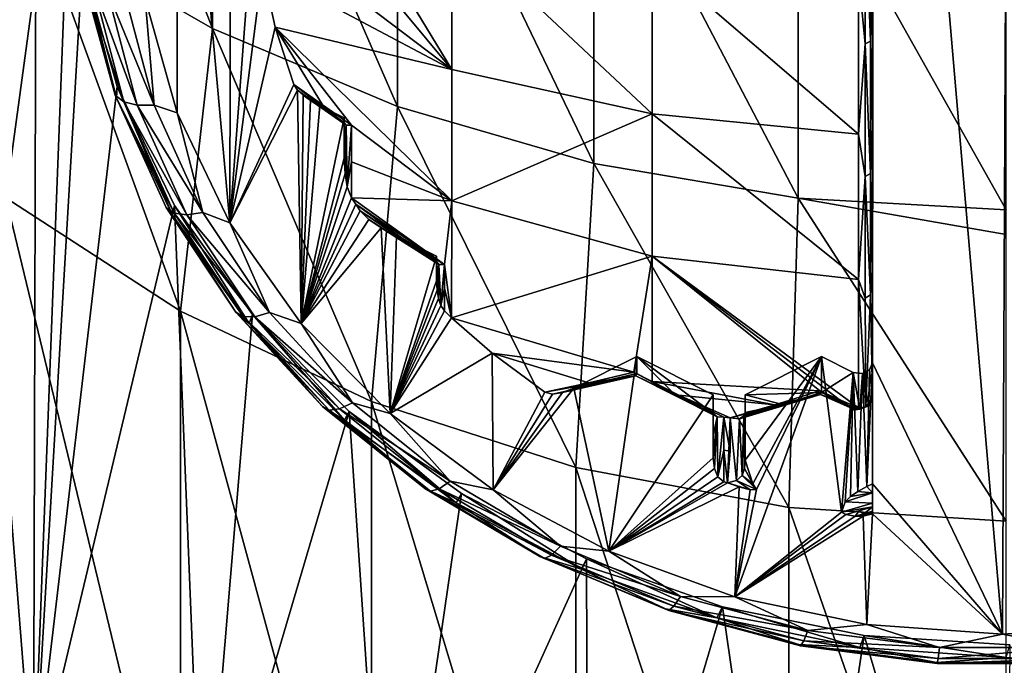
# Model space of a CAD drawing. Header units: metres. Extents: x -136 to 36, y -255 to -20.
# Tile 3 of 60: x -107.75 to -100.01, y -251.7 to -246.63. Entities that reach past the tile are written whole.
import ezdxf

# ---------------------------------------------------------------- set-up
doc = ezdxf.new("R2010")
doc.units = ezdxf.units.M
doc.layers.add('solid_11422034', color=7, linetype='CONTINUOUS')

msp = doc.modelspace()

# ---------------------------------------------------------------- linework, layer by layer
at = {"layer": 'solid_11422034'}
for points in [[(-107.642273, -252.734695, -22.297022), (-108.761917, -238.594177, -30.461046), (-107.600349, -237.588303, -31.041792)], [(-107.642273, -252.734695, -22.297022), (-107.600349, -237.588303, -31.041792), (-107.349998, -245.177353, -26.660254)], [(-107.642273, -252.734695, -22.297022), (-108.80481, -251.717194, -22.884474), (-108.761917, -238.594177, -30.461046)], [(-101.038925, -239.6642, -30.651566), (-99.973053, -239.595154, -30.691425), (-100.026947, -251.459549, -23.841518)], [(-99.973053, -239.595154, -30.691425), (-98.961075, -251.390503, -23.881378), (-100.026947, -251.459549, -23.841518)], [(-101.049995, -249.327347, -25.07254), (-101.038925, -239.6642, -30.651566), (-100.026947, -251.459549, -23.841518)], [(-101.049995, -249.327347, -25.07254), (-101.049995, -241.727356, -29.460403), (-101.038925, -239.6642, -30.651566)], [(-101.049995, -242.003128, -29.938061), (-101.049995, -241.727356, -29.460403), (-101.049995, -249.327347, -25.07254)], [(-101.049995, -243.472076, -29.628599), (-101.049995, -242.003128, -29.938061), (-101.049995, -249.327347, -25.07254)], [(-106.510246, -243.683777, -28.330856), (-106.089355, -242.811386, -28.834534), (-106.098595, -248.227844, -25.707338)], [(-105.842834, -244.824417, -27.672308), (-106.098595, -248.227844, -25.707338), (-106.089355, -242.811386, -28.834534)], [(-107.573051, -243.264923, -6.355306), (-107.573051, -245.930176, -9.750103), (-106.235008, -246.700012, -9.2029)], [(-106.235008, -243.979202, -5.737336), (-107.573051, -243.264923, -6.355306), (-106.235008, -246.700012, -9.2029)], [(-101.049995, -244.881927, -29.139324), (-101.049995, -243.472076, -29.628599), (-101.049995, -249.327347, -25.07254)], [(-106.510246, -243.683777, -28.330856), (-106.513329, -247.363327, -26.20647), (-106.763527, -246.463699, -26.725872)], [(-106.510246, -243.683777, -28.330856), (-106.098595, -248.227844, -25.707338), (-106.513329, -247.363327, -26.20647)], [(-106.235008, -243.979202, -5.737336), (-106.235008, -246.700012, -9.2029), (-104.780815, -247.314178, -8.766352)], [(-104.780815, -244.549042, -5.24433), (-106.235008, -243.979202, -5.737336), (-104.780815, -247.314178, -8.766352)], [(-104.780815, -244.549042, -5.24433), (-104.780815, -247.314178, -8.766352), (-103.237556, -247.761215, -8.448589)], [(-103.237556, -244.963821, -4.885474), (-104.780815, -244.549042, -5.24433), (-103.237556, -247.761215, -8.448589)], [(-105.842834, -244.824417, -27.672308), (-105.842834, -246.230286, -26.860636), (-106.098595, -248.227844, -25.707338)], [(-101.049995, -246.224487, -28.473961), (-101.049995, -244.881927, -29.139324), (-101.049995, -249.327347, -25.07254)], [(-107.573051, -245.930176, -9.750103), (-108.770027, -245.019012, -10.397766), (-107.85833, -248.031326, -13.465503)], [(-103.237556, -244.963821, -4.885474), (-103.237556, -247.761215, -8.448589), (-101.633995, -248.032822, -8.255533)], [(-101.633995, -245.21582, -4.66745), (-103.237556, -244.963821, -4.885474), (-101.633995, -248.032822, -8.255533)], [(-107.642273, -252.734695, -22.297022), (-107.349998, -245.177353, -26.660254), (-107.257202, -246.184723, -26.078648)], [(-101.633995, -245.21582, -4.66745), (-100, -248.123917, -8.190779), (-100, -245.770569, -5.146195)], [(-101.633995, -245.21582, -4.66745), (-101.633995, -248.032822, -8.255533), (-100, -248.123917, -8.190779)], [(-101.105736, -245.700516, -28.859789), (-101.105736, -246.820618, -28.213102), (-101.15966, -246.274261, -28.560171)], [(-101.065056, -246.800461, -28.18219), (-101.105736, -245.700516, -28.859789), (-101.065056, -245.683823, -28.826876)], [(-101.065056, -246.800461, -28.18219), (-101.105736, -246.820618, -28.213102), (-101.105736, -245.700516, -28.859789)], [(-101.065056, -246.800461, -28.18219), (-101.065056, -245.683823, -28.826876), (-101.049995, -246.224487, -28.473961)], [(-105.142853, -245.723404, -27.606035), (-104.353813, -245.893509, -27.900681), (-104.353813, -247.023026, -27.153891)], [(-105.142853, -246.07251, -27.39563), (-105.142853, -245.723404, -27.606035), (-104.353813, -247.023026, -27.153891)], [(-107.573051, -245.930176, -9.750103), (-107.85833, -248.031326, -13.465503), (-106.487686, -248.919907, -12.952478)], [(-106.235008, -246.700012, -9.2029), (-107.573051, -245.930176, -9.750103), (-106.487686, -248.919907, -12.952478)], [(-104.353813, -245.893509, -27.900681), (-102.781303, -246.138962, -28.325821), (-102.781303, -247.370239, -27.506779)], [(-104.353813, -247.023026, -27.153891), (-104.353813, -245.893509, -27.900681), (-102.781303, -247.370239, -27.506779)], [(-105.496277, -246.156876, -27.133652), (-105.142853, -246.07251, -27.39563), (-104.353813, -247.023026, -27.153891)], [(-107.642273, -252.734695, -22.297022), (-107.257202, -246.184723, -26.078648), (-106.985451, -247.155487, -25.518177)], [(-107.257202, -246.184723, -26.078648), (-107.259506, -246.273102, -26.258562), (-106.990265, -247.244324, -25.697823)], [(-106.985451, -247.155487, -25.518177), (-107.257202, -246.184723, -26.078648), (-106.990265, -247.244324, -25.697823)], [(-105.496277, -246.156876, -27.133652), (-104.353813, -247.023026, -27.153891), (-105.842834, -246.230286, -26.860636)], [(-102.781303, -246.138962, -28.325821), (-101.15966, -246.274261, -28.560171), (-101.15966, -247.531555, -27.72407)], [(-102.781303, -247.370239, -27.506779), (-102.781303, -246.138962, -28.325821), (-101.15966, -247.531555, -27.72407)], [(-105.842834, -246.230286, -26.860636), (-105.744034, -246.690384, -26.59499), (-106.098595, -248.227844, -25.707338)], [(-104.353813, -247.023026, -27.153891), (-105.744034, -246.690384, -26.59499), (-105.842834, -246.230286, -26.860636)], [(-101.065056, -246.800461, -28.18219), (-101.049995, -246.224487, -28.473961), (-101.049995, -247.472, -27.643942)], [(-101.049995, -247.472, -27.643942), (-101.049995, -246.224487, -28.473961), (-101.049995, -249.327347, -25.07254)], [(-107.000076, -247.224564, -25.88765), (-106.990265, -247.244324, -25.697823), (-107.259506, -246.273102, -26.258562)], [(-107.243706, -246.30014, -26.42136), (-107.000076, -247.224564, -25.88765), (-107.259506, -246.273102, -26.258562)], [(-106.932121, -247.276154, -26.01895), (-107.000076, -247.224564, -25.88765), (-107.243706, -246.30014, -26.42136)], [(-107.173386, -246.360718, -26.54748), (-106.932121, -247.276154, -26.01895), (-107.243706, -246.30014, -26.42136)], [(-101.105736, -246.820618, -28.213102), (-101.15966, -247.531555, -27.72407), (-101.15966, -246.274261, -28.560171)], [(-106.826263, -247.303223, -26.131121), (-106.932121, -247.276154, -26.01895), (-107.173386, -246.360718, -26.54748)], [(-107.06385, -246.401764, -26.651581), (-106.826263, -247.303223, -26.131121), (-107.173386, -246.360718, -26.54748)], [(-106.692886, -247.303085, -26.213163), (-106.826263, -247.303223, -26.131121), (-107.06385, -246.401764, -26.651581)], [(-106.925827, -246.419235, -26.723454), (-106.692886, -247.303085, -26.213163), (-107.06385, -246.401764, -26.651581)], [(-106.925827, -246.419235, -26.723454), (-106.763527, -246.463699, -26.725872), (-106.692886, -247.303085, -26.213163)], [(-106.692886, -247.303085, -26.213163), (-106.763527, -246.463699, -26.725872), (-106.513329, -247.363327, -26.20647)], [(-106.235008, -246.700012, -9.2029), (-106.487686, -248.919907, -12.952478), (-104.984978, -249.630524, -12.542208)], [(-104.780815, -247.314178, -8.766352), (-106.235008, -246.700012, -9.2029), (-104.984978, -249.630524, -12.542208)], [(-105.744034, -246.690384, -26.59499), (-105.597099, -247.140564, -26.335083), (-106.098595, -248.227844, -25.707338)], [(-105.371094, -247.300629, -26.351341), (-105.597099, -247.140564, -26.335083), (-105.744034, -246.690384, -26.59499)], [(-104.353813, -248.054001, -26.276054), (-105.744034, -246.690384, -26.59499), (-104.353813, -247.023026, -27.153891)], [(-105.142853, -247.458588, -26.361399), (-105.744034, -246.690384, -26.59499), (-104.353813, -248.054001, -26.276054)], [(-105.142853, -247.458588, -26.361399), (-105.371094, -247.300629, -26.351341), (-105.744034, -246.690384, -26.59499)], [(-101.065056, -247.840759, -27.42045), (-101.105736, -246.820618, -28.213102), (-101.065056, -246.800461, -28.18219)], [(-101.065056, -247.840759, -27.42045), (-101.065056, -246.800461, -28.18219), (-101.049995, -247.472, -27.643942)], [(-101.105736, -246.820618, -28.213102), (-101.105736, -247.864151, -27.449001), (-101.15966, -247.531555, -27.72407)], [(-101.065056, -247.840759, -27.42045), (-101.105736, -247.864151, -27.449001), (-101.105736, -246.820618, -28.213102)], [(-104.353813, -248.054001, -26.276054), (-104.353813, -247.023026, -27.153891), (-102.781303, -247.370239, -27.506779)], [(-107.642273, -252.734695, -22.297022), (-106.985451, -247.155487, -25.518177), (-106.533836, -248.091553, -24.977736)], [(-106.985451, -247.155487, -25.518177), (-106.990265, -247.244324, -25.697823), (-106.548897, -248.16713, -25.165045)], [(-106.533836, -248.091553, -24.977736), (-106.985451, -247.155487, -25.518177), (-106.548897, -248.16713, -25.165045)], [(-105.597099, -247.140564, -26.335083), (-105.568443, -247.183517, -26.310278), (-106.098595, -248.227844, -25.707338)], [(-105.568443, -247.183517, -26.310278), (-105.537285, -249.018478, -25.250868), (-106.098595, -248.227844, -25.707338)], [(-105.18483, -247.460129, -26.310295), (-105.568443, -247.183517, -26.310278), (-105.597099, -247.140564, -26.335083)], [(-105.18483, -247.460129, -26.310295), (-105.597099, -247.140564, -26.335083), (-105.371094, -247.300629, -26.351341)], [(-105.568443, -247.183517, -26.310278), (-105.522934, -247.225159, -26.28624), (-105.537285, -249.018478, -25.250868)], [(-105.18483, -247.460129, -26.310295), (-105.522934, -247.225159, -26.28624), (-105.568443, -247.183517, -26.310278)], [(-107.000076, -247.224564, -25.88765), (-106.600075, -248.107208, -25.378054), (-106.990265, -247.244324, -25.697823)], [(-106.536003, -248.150238, -25.514301), (-106.600075, -248.107208, -25.378054), (-107.000076, -247.224564, -25.88765)], [(-106.932121, -247.276154, -26.01895), (-106.536003, -248.150238, -25.514301), (-107.000076, -247.224564, -25.88765)], [(-106.600075, -248.107208, -25.378054), (-106.548897, -248.16713, -25.165045), (-106.990265, -247.244324, -25.697823)], [(-105.522934, -247.225159, -26.28624), (-105.464096, -247.266159, -26.262573), (-105.537285, -249.018478, -25.250868)], [(-105.464096, -247.266159, -26.262573), (-105.391884, -247.306412, -26.239332), (-105.537285, -249.018478, -25.250868)], [(-105.199997, -247.439651, -26.248558), (-105.464096, -247.266159, -26.262573), (-105.522934, -247.225159, -26.28624)], [(-105.18483, -247.460129, -26.310295), (-105.199997, -247.439651, -26.248558), (-105.522934, -247.225159, -26.28624)], [(-105.296112, -247.373245, -26.244501), (-105.391884, -247.306412, -26.239332), (-105.464096, -247.266159, -26.262573)], [(-105.199997, -247.439651, -26.248558), (-105.296112, -247.373245, -26.244501), (-105.464096, -247.266159, -26.262573)], [(-106.436195, -248.163956, -25.63418), (-106.536003, -248.150238, -25.514301), (-106.932121, -247.276154, -26.01895)], [(-106.826263, -247.303223, -26.131121), (-106.436195, -248.163956, -25.63418), (-106.932121, -247.276154, -26.01895)], [(-106.692886, -247.303085, -26.213163), (-106.31044, -248.146988, -25.725931), (-106.826263, -247.303223, -26.131121)], [(-106.31044, -248.146988, -25.725931), (-106.436195, -248.163956, -25.63418), (-106.826263, -247.303223, -26.131121)], [(-106.692886, -247.303085, -26.213163), (-106.513329, -247.363327, -26.20647), (-106.31044, -248.146988, -25.725931)], [(-105.391884, -247.306412, -26.239332), (-105.199997, -247.402344, -26.183941), (-105.537285, -249.018478, -25.250868)], [(-105.199997, -247.439651, -26.248558), (-105.199997, -247.402344, -26.183941), (-105.391884, -247.306412, -26.239332)], [(-105.199997, -247.439651, -26.248558), (-105.391884, -247.306412, -26.239332), (-105.296112, -247.373245, -26.244501)], [(-105.18483, -247.460129, -26.310295), (-105.371094, -247.300629, -26.351341), (-105.142853, -247.458588, -26.361399)], [(-104.780815, -247.314178, -8.766352), (-104.984978, -249.630524, -12.542208), (-103.380791, -250.148697, -12.243042)], [(-103.237556, -247.761215, -8.448589), (-104.780815, -247.314178, -8.766352), (-103.380791, -250.148697, -12.243042)], [(-106.31044, -248.146988, -25.725931), (-106.513329, -247.363327, -26.20647), (-106.098595, -248.227844, -25.707338)], [(-105.199997, -247.402344, -26.183941), (-105.199997, -247.717819, -26.001808), (-105.537285, -249.018478, -25.250868)], [(-105.199997, -247.581451, -26.129456), (-105.199997, -247.717819, -26.001808), (-105.199997, -247.402344, -26.183941)], [(-105.199997, -247.581451, -26.129456), (-105.199997, -247.402344, -26.183941), (-105.199997, -247.439651, -26.248558)], [(-104.353813, -248.054001, -26.276054), (-102.781303, -247.370239, -27.506779), (-102.781303, -248.488098, -26.538641)], [(-102.781303, -247.370239, -27.506779), (-101.15966, -247.531555, -27.72407), (-101.15966, -248.673309, -26.736027)], [(-102.781303, -248.488098, -26.538641), (-102.781303, -247.370239, -27.506779), (-101.15966, -248.673309, -26.736027)], [(-105.199997, -247.581451, -26.129456), (-105.199997, -247.439651, -26.248558), (-105.18483, -247.460129, -26.310295)], [(-105.18483, -247.460129, -26.310295), (-105.193977, -247.840454, -25.931), (-105.199997, -247.717819, -26.001808)], [(-105.199997, -247.581451, -26.129456), (-105.18483, -247.460129, -26.310295), (-105.199997, -247.717819, -26.001808)], [(-105.18483, -247.460129, -26.310295), (-105.176292, -247.944855, -25.87072), (-105.193977, -247.840454, -25.931)], [(-105.18483, -247.460129, -26.310295), (-105.142853, -247.458588, -26.361399), (-105.176292, -247.944855, -25.87072)], [(-105.142853, -247.748993, -26.096766), (-105.176292, -247.944855, -25.87072), (-105.142853, -247.458588, -26.361399)], [(-105.142853, -247.748993, -26.096766), (-105.142853, -247.458588, -26.361399), (-104.353813, -248.054001, -26.276054)], [(-101.065056, -247.840759, -27.42045), (-101.049995, -247.472, -27.643942), (-101.049995, -248.600647, -26.66762)], [(-101.049995, -248.600647, -26.66762), (-101.049995, -247.472, -27.643942), (-101.049995, -249.327347, -25.07254)], [(-101.105736, -247.864151, -27.449001), (-101.15966, -248.673309, -26.736027), (-101.15966, -247.531555, -27.72407)], [(-105.199997, -247.717819, -26.001808), (-105.193977, -247.840454, -25.931), (-105.537285, -249.018478, -25.250868)], [(-105.142853, -247.748993, -26.096766), (-105.142853, -248.029633, -25.821781), (-105.176292, -247.944855, -25.87072)], [(-105.142853, -247.748993, -26.096766), (-104.353813, -248.054001, -26.276054), (-105.142853, -248.029633, -25.821781)], [(-103.237556, -247.761215, -8.448589), (-103.380791, -250.148697, -12.243042), (-101.707779, -250.463882, -12.061071)], [(-101.633995, -248.032822, -8.255533), (-103.237556, -247.761215, -8.448589), (-101.707779, -250.463882, -12.061071)], [(-105.193977, -247.840454, -25.931), (-105.176292, -247.944855, -25.87072), (-105.537285, -249.018478, -25.250868)], [(-101.105736, -247.864151, -27.449001), (-101.105736, -248.818863, -26.576458), (-101.15966, -248.673309, -26.736027)], [(-101.065056, -248.792526, -26.550606), (-101.105736, -247.864151, -27.449001), (-101.065056, -247.840759, -27.42045)], [(-101.065056, -248.792526, -26.550606), (-101.105736, -248.818863, -26.576458), (-101.105736, -247.864151, -27.449001)], [(-101.065056, -248.792526, -26.550606), (-101.065056, -247.840759, -27.42045), (-101.049995, -248.600647, -26.66762)], [(-105.176292, -247.944855, -25.87072), (-105.142853, -248.029633, -25.821781), (-105.537285, -249.018478, -25.250868)], [(-107.85833, -248.031326, -13.465503), (-107.85833, -252.831329, -21.779346), (-106.487686, -253.71991, -21.266323)], [(-106.487686, -248.919907, -12.952478), (-107.85833, -248.031326, -13.465503), (-106.487686, -253.71991, -21.266323)], [(-105.142853, -248.029633, -25.821781), (-105.108627, -248.08168, -25.791733), (-105.537285, -249.018478, -25.250868)], [(-104.411766, -248.555222, -25.728254), (-105.108627, -248.08168, -25.791733), (-105.142853, -248.029633, -25.821781)], [(-104.411766, -248.555222, -25.728254), (-105.142853, -248.029633, -25.821781), (-104.353813, -248.054001, -26.276054)], [(-101.633995, -248.032822, -8.255533), (-101.707779, -250.463882, -12.061071), (-100, -250.569656, -12)], [(-101.633995, -248.032822, -8.255533), (-100, -250.569656, -12), (-100, -248.319733, -8.468331)], [(-101.633995, -248.032822, -8.255533), (-100, -248.319733, -8.468331), (-100, -248.123917, -8.190779)], [(-106.310936, -253.605286, -21.794384), (-107.642273, -252.734695, -22.297022), (-106.533836, -248.091553, -24.977736)], [(-106.600075, -248.107208, -25.378054), (-106.052635, -248.92836, -24.903959), (-106.548897, -248.16713, -25.165045)], [(-105.993881, -248.963425, -25.044809), (-106.052635, -248.92836, -24.903959), (-106.600075, -248.107208, -25.378054)], [(-106.536003, -248.150238, -25.514301), (-105.993881, -248.963425, -25.044809), (-106.600075, -248.107208, -25.378054)], [(-106.533836, -248.091553, -24.977736), (-106.548897, -248.16713, -25.165045), (-105.946274, -249.018768, -24.673347)], [(-105.921516, -248.946625, -24.484064), (-106.533836, -248.091553, -24.977736), (-105.946274, -249.018768, -24.673347)], [(-106.310936, -253.605286, -21.794384), (-106.533836, -248.091553, -24.977736), (-105.921516, -248.946625, -24.484064)], [(-105.108627, -248.08168, -25.791733), (-105.073708, -248.133347, -25.761894), (-105.537285, -249.018478, -25.250868)], [(-104.744408, -248.346878, -25.751497), (-105.073708, -248.133347, -25.761894), (-105.108627, -248.08168, -25.791733)], [(-104.411766, -248.555222, -25.728254), (-104.744408, -248.346878, -25.751497), (-105.108627, -248.08168, -25.791733)], [(-104.411766, -248.555222, -25.728254), (-104.353813, -248.054001, -26.276054), (-104.356094, -248.972153, -25.277613)], [(-104.353813, -248.054001, -26.276054), (-102.781303, -248.488098, -26.538641), (-104.356094, -248.972153, -25.277613)], [(-106.052635, -248.92836, -24.903959), (-105.946274, -249.018768, -24.673347), (-106.548897, -248.16713, -25.165045)], [(-105.902351, -248.964722, -25.171856), (-105.993881, -248.963425, -25.044809), (-106.536003, -248.150238, -25.514301)], [(-106.436195, -248.163956, -25.63418), (-105.902351, -248.964722, -25.171856), (-106.536003, -248.150238, -25.514301)], [(-106.31044, -248.146988, -25.725931), (-105.787025, -248.932114, -25.27264), (-106.436195, -248.163956, -25.63418)], [(-105.787025, -248.932114, -25.27264), (-105.902351, -248.964722, -25.171856), (-106.436195, -248.163956, -25.63418)], [(-106.31044, -248.146988, -25.725931), (-106.098595, -248.227844, -25.707338), (-105.787025, -248.932114, -25.27264)], [(-105.073708, -248.133347, -25.761894), (-105.005661, -248.200806, -25.722946), (-105.537285, -249.018478, -25.250868)], [(-104.456306, -248.553146, -25.678823), (-105.005661, -248.200806, -25.722946), (-105.073708, -248.133347, -25.761894)], [(-104.456306, -248.553146, -25.678823), (-105.073708, -248.133347, -25.761894), (-104.744408, -248.346878, -25.751497)], [(-105.787025, -248.932114, -25.27264), (-106.098595, -248.227844, -25.707338), (-105.537285, -249.018478, -25.250868)], [(-105.005661, -248.200806, -25.722946), (-104.91011, -248.266281, -25.685152), (-105.537285, -249.018478, -25.250868)], [(-104.91011, -248.266281, -25.685152), (-104.840378, -249.72493, -24.842997), (-105.537285, -249.018478, -25.250868)], [(-104.456306, -248.553146, -25.678823), (-104.91011, -248.266281, -25.685152), (-105.005661, -248.200806, -25.722946)], [(-104.91011, -248.266281, -25.685152), (-104.790459, -248.332123, -25.647139), (-104.840378, -249.72493, -24.842997)], [(-104.632912, -248.432068, -25.638344), (-104.790459, -248.332123, -25.647139), (-104.91011, -248.266281, -25.685152)], [(-104.474998, -248.530594, -25.626652), (-104.632912, -248.432068, -25.638344), (-104.91011, -248.266281, -25.685152)], [(-104.456306, -248.553146, -25.678823), (-104.474998, -248.530594, -25.626652), (-104.91011, -248.266281, -25.685152)], [(-104.790459, -248.332123, -25.647139), (-104.474998, -248.489853, -25.556072), (-104.840378, -249.72493, -24.842997)], [(-104.474998, -248.530594, -25.626652), (-104.474998, -248.489853, -25.556072), (-104.790459, -248.332123, -25.647139)], [(-104.474998, -248.530594, -25.626652), (-104.790459, -248.332123, -25.647139), (-104.632912, -248.432068, -25.638344)], [(-104.456306, -248.553146, -25.678823), (-104.744408, -248.346878, -25.751497), (-104.411766, -248.555222, -25.728254)], [(-104.474998, -248.489853, -25.556072), (-104.474998, -248.681732, -25.445286), (-104.840378, -249.72493, -24.842997)], [(-104.474998, -248.604904, -25.533396), (-104.474998, -248.681732, -25.445286), (-104.474998, -248.489853, -25.556072)], [(-104.474998, -248.604904, -25.533396), (-104.474998, -248.489853, -25.556072), (-104.474998, -248.530594, -25.626652)], [(-102.92437, -249.400238, -25.474363), (-104.356094, -248.972153, -25.277613), (-102.781303, -248.488098, -26.538641)], [(-102.92437, -249.400238, -25.474363), (-102.781303, -248.488098, -26.538641), (-102.781105, -249.47435, -25.437305)], [(-102.781303, -248.488098, -26.538641), (-101.310944, -249.614456, -25.670769), (-101.462181, -249.546265, -25.727297)], [(-102.781105, -249.47435, -25.437305), (-102.781303, -248.488098, -26.538641), (-101.462181, -249.546265, -25.727297)], [(-102.781303, -248.488098, -26.538641), (-101.15966, -249.68129, -25.611828), (-101.310944, -249.614456, -25.670769)], [(-102.781303, -248.488098, -26.538641), (-101.15966, -248.673309, -26.736027), (-101.15966, -249.68129, -25.611828)], [(-104.474998, -248.604904, -25.533396), (-104.474998, -248.530594, -25.626652), (-104.456306, -248.553146, -25.678823)], [(-104.456306, -248.553146, -25.678823), (-104.470848, -248.756012, -25.402403), (-104.474998, -248.681732, -25.445286)], [(-104.474998, -248.604904, -25.533396), (-104.456306, -248.553146, -25.678823), (-104.474998, -248.681732, -25.445286)], [(-104.456306, -248.553146, -25.678823), (-104.459282, -248.820633, -25.365089), (-104.470848, -248.756012, -25.402403)], [(-104.456306, -248.553146, -25.678823), (-104.440392, -248.875595, -25.333363), (-104.459282, -248.820633, -25.365089)], [(-104.456306, -248.553146, -25.678823), (-104.411766, -248.555222, -25.728254), (-104.440392, -248.875595, -25.333363)], [(-104.411766, -248.739502, -25.520662), (-104.440392, -248.875595, -25.333363), (-104.411766, -248.555222, -25.728254)], [(-104.411766, -248.739502, -25.520662), (-104.411766, -248.555222, -25.728254), (-104.356094, -248.972153, -25.277613)], [(-101.065056, -248.792526, -26.550606), (-101.049995, -248.600647, -26.66762), (-101.049995, -249.603119, -25.5502)], [(-101.049995, -248.600647, -26.66762), (-101.049995, -249.327347, -25.07254), (-101.049995, -249.603119, -25.5502)], [(-104.474998, -248.681732, -25.445286), (-104.470848, -248.756012, -25.402403), (-104.840378, -249.72493, -24.842997)], [(-101.101471, -249.672058, -25.603992), (-101.15966, -249.68129, -25.611828), (-101.15966, -248.673309, -26.736027)], [(-101.105736, -248.818863, -26.576458), (-101.101471, -249.672058, -25.603992), (-101.15966, -248.673309, -26.736027)], [(-104.470848, -248.756012, -25.402403), (-104.459282, -248.820633, -25.365089), (-104.840378, -249.72493, -24.842997)], [(-104.411766, -248.739502, -25.520662), (-104.411766, -248.918564, -25.30855), (-104.440392, -248.875595, -25.333363)], [(-104.411766, -248.739502, -25.520662), (-104.356094, -248.972153, -25.277613), (-104.411766, -248.918564, -25.30855)], [(-101.101471, -249.672058, -25.603992), (-101.105736, -248.818863, -26.576458), (-101.065056, -248.792526, -26.550606)], [(-101.101471, -249.672058, -25.603992), (-101.065056, -248.792526, -26.550606), (-101.049995, -249.603119, -25.5502)], [(-104.459282, -248.820633, -25.365089), (-104.440392, -248.875595, -25.333363), (-104.840378, -249.72493, -24.842997)], [(-104.440392, -248.875595, -25.333363), (-104.411766, -248.918564, -25.30855), (-104.840378, -249.72493, -24.842997)], [(-106.487686, -248.919907, -12.952478), (-106.487686, -253.71991, -21.266323), (-104.984978, -254.430527, -20.856052)], [(-104.984978, -249.630524, -12.542208), (-106.487686, -248.919907, -12.952478), (-104.984978, -254.430527, -20.856052)], [(-106.310936, -253.605286, -21.794384), (-105.921516, -248.946625, -24.484064), (-105.161583, -249.708908, -24.043955)], [(-106.052635, -248.92836, -24.903959), (-105.369987, -249.669678, -24.475956), (-105.946274, -249.018768, -24.673347)], [(-105.317863, -249.697556, -24.62096), (-105.369987, -249.669678, -24.475956), (-106.052635, -248.92836, -24.903959)], [(-105.993881, -248.963425, -25.044809), (-105.317863, -249.697556, -24.62096), (-106.052635, -248.92836, -24.903959)], [(-105.236656, -249.687637, -24.75448), (-105.317863, -249.697556, -24.62096), (-105.993881, -248.963425, -25.044809)], [(-105.902351, -248.964722, -25.171856), (-105.236656, -249.687637, -24.75448), (-105.993881, -248.963425, -25.044809)], [(-105.921516, -248.946625, -24.484064), (-105.946274, -249.018768, -24.673347), (-105.197235, -249.77829, -24.234842)], [(-105.161583, -249.708908, -24.043955), (-105.921516, -248.946625, -24.484064), (-105.197235, -249.77829, -24.234842)], [(-105.787025, -248.932114, -25.27264), (-105.134338, -249.6409, -24.863419), (-105.902351, -248.964722, -25.171856)], [(-105.134338, -249.6409, -24.863419), (-105.236656, -249.687637, -24.75448), (-105.902351, -248.964722, -25.171856)], [(-105.787025, -248.932114, -25.27264), (-105.537285, -249.018478, -25.250868), (-105.134338, -249.6409, -24.863419)], [(-104.411766, -248.918564, -25.30855), (-104.356094, -248.972153, -25.277613), (-104.840378, -249.72493, -24.842997)], [(-105.369987, -249.669678, -24.475956), (-105.197235, -249.77829, -24.234842), (-105.946274, -249.018768, -24.673347)], [(-105.134338, -249.6409, -24.863419), (-105.537285, -249.018478, -25.250868), (-104.840378, -249.72493, -24.842997)], [(-104.356094, -248.972153, -25.277613), (-104.037392, -249.251953, -25.11607), (-104.840378, -249.72493, -24.842997)], [(-102.92437, -249.400238, -25.474363), (-104.037392, -249.251953, -25.11607), (-104.356094, -248.972153, -25.277613)], [(-104.037392, -249.251953, -25.11607), (-104.028725, -250.324844, -24.496635), (-104.840378, -249.72493, -24.842997)], [(-104.037392, -249.251953, -25.11607), (-103.624344, -249.558014, -24.939369), (-104.028725, -250.324844, -24.496635)], [(-103.277252, -249.484482, -25.212799), (-103.624344, -249.558014, -24.939369), (-104.037392, -249.251953, -25.11607)], [(-102.92437, -249.400238, -25.474363), (-103.277252, -249.484482, -25.212799), (-104.037392, -249.251953, -25.11607)], [(-103.397041, -249.525879, -24.957924), (-102.900002, -249.277344, -25.101408), (-103.121887, -250.80722, -24.218132)], [(-102.900002, -249.411926, -25.334492), (-102.900002, -249.277344, -25.101408), (-103.397041, -249.525879, -24.957924)], [(-102.900002, -249.277344, -25.101408), (-102.299995, -249.577347, -24.928204), (-103.121887, -250.80722, -24.218132)], [(-102.299995, -249.725403, -25.184652), (-102.299995, -249.577347, -24.928204), (-102.900002, -249.277344, -25.101408)], [(-102.599998, -249.578217, -25.276115), (-102.900002, -249.277344, -25.101408), (-102.900002, -249.411926, -25.334492)], [(-102.599998, -249.578217, -25.276115), (-102.299995, -249.725403, -25.184652), (-102.900002, -249.277344, -25.101408)], [(-101.449997, -249.277344, -25.101408), (-101.293922, -250.499313, -24.395908), (-102.129707, -251.165222, -24.011446)], [(-101.959663, -250.322525, -24.497976), (-101.449997, -249.277344, -25.101408), (-102.129707, -251.165222, -24.011446)], [(-102.049995, -250.0923, -24.630898), (-102.049995, -249.577347, -24.928204), (-101.449997, -249.277344, -25.101408)], [(-101.449997, -249.560349, -25.591589), (-101.449997, -249.277344, -25.101408), (-102.049995, -249.577347, -24.928204)], [(-101.988464, -250.276505, -24.524544), (-102.049995, -250.0923, -24.630898), (-101.449997, -249.277344, -25.101408)], [(-101.959663, -250.322525, -24.497976), (-101.988464, -250.276505, -24.524544), (-101.449997, -249.277344, -25.101408)], [(-101.449997, -249.277344, -25.101408), (-101.199997, -249.402344, -25.02924), (-101.293922, -250.499313, -24.395908)], [(-101.449997, -249.560349, -25.591589), (-101.199997, -249.402344, -25.02924), (-101.449997, -249.277344, -25.101408)], [(-101.049995, -249.327347, -25.07254), (-101.049995, -250.278687, -24.523283), (-101.093185, -250.298935, -24.511593)], [(-101.071686, -249.381195, -25.041451), (-101.049995, -249.327347, -25.07254), (-101.093185, -250.298935, -24.511593)], [(-101.049995, -249.603119, -25.5502), (-101.049995, -249.327347, -25.07254), (-101.071686, -249.381195, -25.041451)], [(-100.026947, -251.459549, -23.841518), (-101.049995, -250.278687, -24.523283), (-101.049995, -249.327347, -25.07254)], [(-102.909065, -249.429611, -25.382757), (-103.56237, -249.572067, -24.931257), (-103.624344, -249.558014, -24.939369)], [(-102.909065, -249.429611, -25.382757), (-103.624344, -249.558014, -24.939369), (-103.277252, -249.484482, -25.212799)], [(-102.909065, -249.429611, -25.382757), (-103.484406, -249.559799, -24.938335), (-103.56237, -249.572067, -24.931257)], [(-102.900002, -249.411926, -25.334492), (-103.150101, -249.471634, -25.14912), (-103.484406, -249.559799, -24.938335)], [(-102.909065, -249.429611, -25.382757), (-102.900002, -249.411926, -25.334492), (-103.484406, -249.559799, -24.938335)], [(-102.900002, -249.411926, -25.334492), (-103.397041, -249.525879, -24.957924), (-103.150101, -249.471634, -25.14912)], [(-102.909065, -249.429611, -25.382757), (-103.277252, -249.484482, -25.212799), (-102.92437, -249.400238, -25.474363)], [(-102.268867, -249.751892, -25.229176), (-102.92437, -249.400238, -25.474363), (-102.781105, -249.47435, -25.437305)], [(-102.268867, -249.751892, -25.229176), (-102.909065, -249.429611, -25.382757), (-102.92437, -249.400238, -25.474363)], [(-102.599998, -249.578217, -25.276115), (-102.900002, -249.411926, -25.334492), (-102.909065, -249.429611, -25.382757)], [(-102.599998, -249.578217, -25.276115), (-102.909065, -249.429611, -25.382757), (-102.299995, -249.725403, -25.184652)], [(-102.268867, -249.751892, -25.229176), (-102.299995, -249.725403, -25.184652), (-102.909065, -249.429611, -25.382757)], [(-101.199997, -249.678131, -25.506899), (-101.199997, -249.402344, -25.02924), (-101.449997, -249.560349, -25.591589)], [(-101.199997, -249.402344, -25.02924), (-101.265114, -250.418304, -24.442678), (-101.293922, -250.499313, -24.395908)], [(-101.199997, -249.402344, -25.02924), (-101.221222, -250.378357, -24.46574), (-101.265114, -250.418304, -24.442678)], [(-101.199997, -249.402344, -25.02924), (-101.164063, -250.338501, -24.488754), (-101.221222, -250.378357, -24.46574)], [(-101.199997, -249.402344, -25.02924), (-101.127281, -249.411652, -25.023872), (-101.164063, -250.338501, -24.488754)], [(-101.150002, -249.689728, -25.5002), (-101.127281, -249.411652, -25.023872), (-101.199997, -249.402344, -25.02924)], [(-101.199997, -249.678131, -25.506899), (-101.150002, -249.689728, -25.5002), (-101.199997, -249.402344, -25.02924)], [(-101.127281, -249.411652, -25.023872), (-101.093185, -250.298935, -24.511593), (-101.164063, -250.338501, -24.488754)], [(-101.150002, -249.689728, -25.5002), (-101.079285, -249.664368, -25.514845), (-101.127281, -249.411652, -25.023872)], [(-101.127281, -249.411652, -25.023872), (-101.071686, -249.381195, -25.041451), (-101.093185, -250.298935, -24.511593)], [(-101.079285, -249.664368, -25.514845), (-101.071686, -249.381195, -25.041451), (-101.127281, -249.411652, -25.023872)], [(-101.079285, -249.664368, -25.514845), (-101.049995, -249.603119, -25.5502), (-101.071686, -249.381195, -25.041451)], [(-103.150101, -249.471634, -25.14912), (-103.397041, -249.525879, -24.957924), (-103.484406, -249.559799, -24.938335)], [(-102.781105, -249.47435, -25.437305), (-101.462181, -249.546265, -25.727297), (-101.817101, -249.657104, -25.509438)], [(-102.571732, -249.580383, -25.379202), (-102.781105, -249.47435, -25.437305), (-101.817101, -249.657104, -25.509438)], [(-102.268867, -249.751892, -25.229176), (-102.781105, -249.47435, -25.437305), (-102.571732, -249.580383, -25.379202)], [(-103.397041, -249.525879, -24.957924), (-103.121887, -250.80722, -24.218132), (-104.028725, -250.324844, -24.496635)], [(-103.484406, -249.559799, -24.938335), (-103.397041, -249.525879, -24.957924), (-104.028725, -250.324844, -24.496635)], [(-103.624344, -249.558014, -24.939369), (-103.56237, -249.572067, -24.931257), (-104.028725, -250.324844, -24.496635)], [(-103.56237, -249.572067, -24.931257), (-103.484406, -249.559799, -24.938335), (-104.028725, -250.324844, -24.496635)], [(-102.299995, -249.577347, -24.928204), (-102.299995, -250.074402, -24.641233), (-103.121887, -250.80722, -24.218132)], [(-102.571732, -249.580383, -25.379202), (-101.817101, -249.657104, -25.509438), (-102.168068, -249.758286, -25.279428)], [(-102.218483, -249.753174, -25.270592), (-102.571732, -249.580383, -25.379202), (-102.168068, -249.758286, -25.279428)], [(-102.268867, -249.751892, -25.229176), (-102.571732, -249.580383, -25.379202), (-102.218483, -249.753174, -25.270592)], [(-102.299995, -249.896683, -24.903717), (-102.299995, -250.074402, -24.641233), (-102.299995, -249.577347, -24.928204)], [(-102.299995, -249.896683, -24.903717), (-102.299995, -249.577347, -24.928204), (-102.299995, -249.725403, -25.184652)], [(-101.458038, -249.574615, -25.665949), (-102.168068, -249.758286, -25.279428), (-101.817101, -249.657104, -25.509438)], [(-101.458038, -249.574615, -25.665949), (-102.094589, -249.76796, -25.241127), (-102.168068, -249.758286, -25.279428)], [(-101.756256, -249.655426, -25.402634), (-102.094589, -249.76796, -25.241127), (-101.449997, -249.560349, -25.591589)], [(-101.458038, -249.574615, -25.665949), (-101.449997, -249.560349, -25.591589), (-102.094589, -249.76796, -25.241127)], [(-101.756256, -249.655426, -25.402634), (-101.449997, -249.560349, -25.591589), (-102.049995, -249.577347, -24.928204)], [(-102.049995, -249.716995, -25.170069), (-102.049995, -249.577347, -24.928204), (-102.049995, -250.0923, -24.630898)], [(-101.756256, -249.655426, -25.402634), (-102.049995, -249.577347, -24.928204), (-102.049995, -249.716995, -25.170069)], [(-101.458038, -249.574615, -25.665949), (-101.817101, -249.657104, -25.509438), (-101.462181, -249.546265, -25.727297)], [(-101.185677, -249.695679, -25.562912), (-101.462181, -249.546265, -25.727297), (-101.310944, -249.614456, -25.670769)], [(-101.458038, -249.574615, -25.665949), (-101.462181, -249.546265, -25.727297), (-101.185677, -249.695679, -25.562912)], [(-101.458038, -249.574615, -25.665949), (-101.325378, -249.622833, -25.555912), (-101.449997, -249.560349, -25.591589)], [(-101.458038, -249.574615, -25.665949), (-101.199997, -249.678131, -25.506899), (-101.325378, -249.622833, -25.555912)], [(-101.458038, -249.574615, -25.665949), (-101.185677, -249.695679, -25.562912), (-101.199997, -249.678131, -25.506899)], [(-101.325378, -249.622833, -25.555912), (-101.199997, -249.678131, -25.506899), (-101.449997, -249.560349, -25.591589)], [(-105.134338, -249.6409, -24.863419), (-104.366959, -250.257538, -24.507408), (-105.236656, -249.687637, -24.75448)], [(-105.134338, -249.6409, -24.863419), (-104.840378, -249.72493, -24.842997), (-104.366959, -250.257538, -24.507408)], [(-104.984978, -249.630524, -12.542208), (-104.984978, -254.430527, -20.856052), (-103.380791, -254.9487, -20.556887)], [(-103.380791, -250.148697, -12.243042), (-104.984978, -249.630524, -12.542208), (-103.380791, -254.9487, -20.556887)], [(-101.756256, -249.655426, -25.402634), (-102.059105, -249.743134, -25.204834), (-102.094589, -249.76796, -25.241127)], [(-101.756256, -249.655426, -25.402634), (-102.049995, -249.716995, -25.170069), (-102.059105, -249.743134, -25.204834)], [(-101.185677, -249.695679, -25.562912), (-101.310944, -249.614456, -25.670769), (-101.15966, -249.68129, -25.611828)], [(-101.101471, -249.672058, -25.603992), (-101.079285, -249.664368, -25.514845), (-101.150002, -249.689728, -25.5002)], [(-101.101471, -249.672058, -25.603992), (-101.049995, -249.603119, -25.5502), (-101.079285, -249.664368, -25.514845)], [(-104.853134, -254.301102, -21.392651), (-106.310936, -253.605286, -21.794384), (-105.161583, -249.708908, -24.043955)], [(-105.369987, -249.669678, -24.475956), (-104.56739, -250.314621, -24.103603), (-105.197235, -249.77829, -24.234842)], [(-104.523056, -250.336227, -24.252222), (-104.56739, -250.314621, -24.103603), (-105.369987, -249.669678, -24.475956)], [(-105.317863, -249.697556, -24.62096), (-104.523056, -250.336227, -24.252222), (-105.369987, -249.669678, -24.475956)], [(-105.236656, -249.687637, -24.75448), (-104.453987, -250.316559, -24.391373), (-105.317863, -249.697556, -24.62096)], [(-104.453987, -250.316559, -24.391373), (-104.523056, -250.336227, -24.252222), (-105.317863, -249.697556, -24.62096)], [(-104.366959, -250.257538, -24.507408), (-104.453987, -250.316559, -24.391373), (-105.236656, -249.687637, -24.75448)], [(-105.161583, -249.708908, -24.043955), (-105.197235, -249.77829, -24.234842), (-104.320221, -250.426971, -23.860321)], [(-104.278664, -250.352386, -23.672447), (-105.161583, -249.708908, -24.043955), (-104.320221, -250.426971, -23.860321)], [(-104.853134, -254.301102, -21.392651), (-105.161583, -249.708908, -24.043955), (-104.278664, -250.352386, -23.672447)], [(-104.366959, -250.257538, -24.507408), (-104.840378, -249.72493, -24.842997), (-104.028725, -250.324844, -24.496635)], [(-102.268867, -249.751892, -25.229176), (-102.299995, -249.896683, -24.903717), (-102.299995, -249.725403, -25.184652)], [(-102.094589, -249.76796, -25.241127), (-102.059105, -249.743134, -25.204834), (-102.072685, -250.212997, -24.561213)], [(-102.059105, -249.743134, -25.204834), (-102.055878, -250.156738, -24.593691), (-102.072685, -250.212997, -24.561213)], [(-102.059105, -249.743134, -25.204834), (-102.049995, -249.716995, -25.170069), (-102.055878, -250.156738, -24.593691)], [(-102.049995, -249.716995, -25.170069), (-102.049995, -249.908432, -24.903116), (-102.055878, -250.156738, -24.593691)], [(-102.049995, -249.716995, -25.170069), (-102.049995, -250.0923, -24.630898), (-102.049995, -249.908432, -24.903116)], [(-101.185677, -249.695679, -25.562912), (-101.150002, -249.689728, -25.5002), (-101.199997, -249.678131, -25.506899)], [(-101.185677, -249.695679, -25.562912), (-101.15966, -249.68129, -25.611828), (-101.101471, -249.672058, -25.603992)], [(-101.101471, -249.672058, -25.603992), (-101.150002, -249.689728, -25.5002), (-101.185677, -249.695679, -25.562912)], [(-104.56739, -250.314621, -24.103603), (-104.320221, -250.426971, -23.860321), (-105.197235, -249.77829, -24.234842)], [(-102.268867, -249.751892, -25.229176), (-102.290253, -250.156876, -24.593613), (-102.299995, -250.074402, -24.641233)], [(-102.268867, -249.751892, -25.229176), (-102.299995, -250.074402, -24.641233), (-102.299995, -249.896683, -24.903717)], [(-102.268867, -249.751892, -25.229176), (-102.263527, -250.221481, -24.556313), (-102.290253, -250.156876, -24.593613)], [(-102.268867, -249.751892, -25.229176), (-102.218483, -249.753174, -25.270592), (-102.263527, -250.221481, -24.556313)], [(-102.218483, -250.014053, -24.906881), (-102.263527, -250.221481, -24.556313), (-102.218483, -249.753174, -25.270592)], [(-102.218483, -249.753174, -25.270592), (-102.168068, -249.758286, -25.279428), (-102.168625, -250.0215, -24.912407)], [(-102.218483, -250.014053, -24.906881), (-102.218483, -249.753174, -25.270592), (-102.168625, -250.0215, -24.912407)], [(-102.168068, -249.758286, -25.279428), (-102.187454, -250.269882, -24.528372), (-102.168625, -250.0215, -24.912407)], [(-102.168068, -249.758286, -25.279428), (-102.118065, -250.251892, -24.558548), (-102.187454, -250.269882, -24.528372)], [(-102.168068, -249.758286, -25.279428), (-102.094589, -249.76796, -25.241127), (-102.118065, -250.251892, -24.558548)], [(-102.094589, -249.76796, -25.241127), (-102.072685, -250.212997, -24.561213), (-102.118065, -250.251892, -24.558548)], [(-102.049995, -249.908432, -24.903116), (-102.049995, -250.0923, -24.630898), (-102.055878, -250.156738, -24.593691)], [(-102.218483, -250.014053, -24.906881), (-102.218483, -250.260941, -24.533533), (-102.263527, -250.221481, -24.556313)], [(-102.218483, -250.014053, -24.906881), (-102.187454, -250.269882, -24.528372), (-102.218483, -250.260941, -24.533533)], [(-102.218483, -250.014053, -24.906881), (-102.168625, -250.0215, -24.912407), (-102.187454, -250.269882, -24.528372)], [(-102.299995, -250.074402, -24.641233), (-102.290253, -250.156876, -24.593613), (-103.121887, -250.80722, -24.218132)], [(-101.988464, -250.276505, -24.524544), (-102.055878, -250.156738, -24.593691), (-102.049995, -250.0923, -24.630898)], [(-103.380791, -250.148697, -12.243042), (-103.380791, -254.9487, -20.556887), (-101.707779, -255.26387, -20.374916)], [(-101.707779, -250.463882, -12.061071), (-103.380791, -250.148697, -12.243042), (-101.707779, -255.26387, -20.374916)], [(-102.290253, -250.156876, -24.593613), (-102.263527, -250.221481, -24.556313), (-103.121887, -250.80722, -24.218132)], [(-101.988464, -250.276505, -24.524544), (-102.072685, -250.212997, -24.561213), (-102.055878, -250.156738, -24.593691)], [(-104.366959, -250.257538, -24.507408), (-103.502029, -250.768234, -24.212557), (-104.453987, -250.316559, -24.391373)], [(-104.366959, -250.257538, -24.507408), (-104.028725, -250.324844, -24.496635), (-103.502029, -250.768234, -24.212557)], [(-102.263527, -250.221481, -24.556313), (-102.218483, -250.260941, -24.533533), (-103.121887, -250.80722, -24.218132)], [(-102.218483, -250.260941, -24.533533), (-102.187454, -250.269882, -24.528372), (-103.121887, -250.80722, -24.218132)], [(-102.187454, -250.269882, -24.528372), (-102.097511, -250.302124, -24.509756), (-103.121887, -250.80722, -24.218132)], [(-102.118065, -250.251892, -24.558548), (-102.010269, -250.325851, -24.496052), (-102.187454, -250.269882, -24.528372)], [(-102.187454, -250.269882, -24.528372), (-102.010269, -250.325851, -24.496052), (-102.097511, -250.302124, -24.509756)], [(-102.118065, -250.251892, -24.558548), (-102.072685, -250.212997, -24.561213), (-101.959663, -250.322525, -24.497976)], [(-102.118065, -250.251892, -24.558548), (-101.959663, -250.322525, -24.497976), (-102.010269, -250.325851, -24.496052)], [(-102.072685, -250.212997, -24.561213), (-101.988464, -250.276505, -24.524544), (-101.959663, -250.322525, -24.497976)], [(-101.049995, -250.349365, -24.582426), (-101.093185, -250.298935, -24.511593), (-101.049995, -250.278687, -24.523283)], [(-100.026947, -251.459549, -23.841518), (-101.049995, -250.514511, -24.387129), (-101.049995, -250.278687, -24.523283)], [(-101.049995, -250.349365, -24.582426), (-101.049995, -250.278687, -24.523283), (-101.049995, -250.514511, -24.387129)], [(-104.853134, -254.301102, -21.392651), (-104.278664, -250.352386, -23.672447), (-103.296906, -250.866043, -23.375889)], [(-104.56739, -250.314621, -24.103603), (-103.662766, -250.848755, -23.795221), (-104.320221, -250.426971, -23.860321)], [(-103.627205, -250.865173, -23.946833), (-103.662766, -250.848755, -23.795221), (-104.56739, -250.314621, -24.103603)], [(-104.523056, -250.336227, -24.252222), (-103.627205, -250.865173, -23.946833), (-104.56739, -250.314621, -24.103603)], [(-104.453987, -250.316559, -24.391373), (-103.571815, -250.837418, -24.090647), (-104.523056, -250.336227, -24.252222)], [(-103.571815, -250.837418, -24.090647), (-103.627205, -250.865173, -23.946833), (-104.523056, -250.336227, -24.252222)], [(-103.502029, -250.768234, -24.212557), (-103.571815, -250.837418, -24.090647), (-104.453987, -250.316559, -24.391373)], [(-104.278664, -250.352386, -23.672447), (-104.320221, -250.426971, -23.860321), (-103.33683, -250.948868, -23.55901)], [(-103.296906, -250.866043, -23.375889), (-104.278664, -250.352386, -23.672447), (-103.33683, -250.948868, -23.55901)], [(-103.502029, -250.768234, -24.212557), (-104.028725, -250.324844, -24.496635), (-103.121887, -250.80722, -24.218132)], [(-102.097511, -250.302124, -24.509756), (-102.129707, -251.165222, -24.011446), (-103.121887, -250.80722, -24.218132)], [(-102.097511, -250.302124, -24.509756), (-102.010269, -250.325851, -24.496052), (-102.129707, -251.165222, -24.011446)], [(-102.010269, -250.325851, -24.496052), (-101.959663, -250.322525, -24.497976), (-102.129707, -251.165222, -24.011446)], [(-101.049995, -250.349365, -24.582426), (-101.265114, -250.418304, -24.442678), (-101.221222, -250.378357, -24.46574)], [(-101.049995, -250.349365, -24.582426), (-101.049995, -250.428986, -24.555752), (-101.265114, -250.418304, -24.442678)], [(-101.049995, -250.349365, -24.582426), (-101.221222, -250.378357, -24.46574), (-101.164063, -250.338501, -24.488754)], [(-101.049995, -250.349365, -24.582426), (-101.164063, -250.338501, -24.488754), (-101.093185, -250.298935, -24.511593)], [(-101.049995, -250.349365, -24.582426), (-101.049995, -250.514511, -24.387129), (-101.049995, -250.428986, -24.555752)], [(-103.662766, -250.848755, -23.795221), (-103.33683, -250.948868, -23.55901), (-104.320221, -250.426971, -23.860321)], [(-101.049995, -250.428986, -24.555752), (-101.293922, -250.499313, -24.395908), (-101.265114, -250.418304, -24.442678)], [(-101.049995, -250.428986, -24.555752), (-101.049995, -250.457993, -24.522079), (-101.293922, -250.499313, -24.395908)], [(-101.049995, -250.428986, -24.555752), (-101.049995, -250.514511, -24.387129), (-101.049995, -250.457993, -24.522079)], [(-101.293922, -250.499313, -24.395908), (-101.259109, -250.51825, -24.384974), (-102.129707, -251.165222, -24.011446)], [(-101.259109, -250.51825, -24.384974), (-101.185333, -250.531784, -24.377161), (-102.129707, -251.165222, -24.011446)], [(-101.707779, -250.463882, -12.061071), (-101.707779, -255.26387, -20.374916), (-100, -255.369659, -20.313845)], [(-100, -250.569656, -12), (-101.707779, -250.463882, -12.061071), (-100, -255.369659, -20.313845)], [(-101.049995, -250.457993, -24.522079), (-101.259109, -250.51825, -24.384974), (-101.293922, -250.499313, -24.395908)], [(-101.049995, -250.457993, -24.522079), (-101.154694, -250.488556, -24.454119), (-101.259109, -250.51825, -24.384974)], [(-101.154694, -250.488556, -24.454119), (-101.185333, -250.531784, -24.377161), (-101.259109, -250.51825, -24.384974)], [(-101.117722, -250.512436, -24.421726), (-101.185333, -250.531784, -24.377161), (-101.154694, -250.488556, -24.454119)], [(-101.049995, -250.514511, -24.387129), (-101.185333, -250.531784, -24.377161), (-101.117722, -250.512436, -24.421726)], [(-101.049995, -250.514511, -24.387129), (-101.122002, -250.530945, -24.377647), (-101.185333, -250.531784, -24.377161)], [(-101.117722, -250.512436, -24.421726), (-101.154694, -250.488556, -24.454119), (-101.049995, -250.457993, -24.522079)], [(-101.122002, -250.530945, -24.377647), (-101.049995, -250.514511, -24.387129), (-101.093033, -251.383026, -23.885698)], [(-101.049995, -250.457993, -24.522079), (-101.049995, -250.492737, -24.465796), (-101.117722, -250.512436, -24.421726)], [(-101.049995, -250.514511, -24.387129), (-101.117722, -250.512436, -24.421726), (-101.049995, -250.492737, -24.465796)], [(-101.049995, -250.514511, -24.387129), (-100.026947, -251.459549, -23.841518), (-101.093033, -251.383026, -23.885698)], [(-101.049995, -250.457993, -24.522079), (-101.049995, -250.514511, -24.387129), (-101.049995, -250.492737, -24.465796)], [(-101.122002, -250.530945, -24.377647), (-101.093033, -251.383026, -23.885698), (-102.129707, -251.165222, -24.011446)], [(-101.185333, -250.531784, -24.377161), (-101.122002, -250.530945, -24.377647), (-102.129707, -251.165222, -24.011446)], [(-103.502029, -250.768234, -24.212557), (-102.558868, -251.161575, -23.985456), (-103.571815, -250.837418, -24.090647)], [(-103.502029, -250.768234, -24.212557), (-103.121887, -250.80722, -24.218132), (-102.558868, -251.161575, -23.985456)], [(-102.558868, -251.161575, -23.985456), (-103.121887, -250.80722, -24.218132), (-102.129707, -251.165222, -24.011446)], [(-103.28389, -254.811768, -21.097816), (-104.853134, -254.301102, -21.392651), (-103.296906, -250.866043, -23.375889)], [(-103.662766, -250.848755, -23.795221), (-102.676315, -251.260147, -23.557697), (-103.33683, -250.948868, -23.55901)], [(-102.650337, -251.272583, -23.711615), (-102.676315, -251.260147, -23.557697), (-103.662766, -250.848755, -23.795221)], [(-103.627205, -250.865173, -23.946833), (-102.650337, -251.272583, -23.711615), (-103.662766, -250.848755, -23.795221)], [(-103.571815, -250.837418, -24.090647), (-102.609863, -251.238617, -23.85902), (-103.627205, -250.865173, -23.946833)], [(-102.609863, -251.238617, -23.85902), (-102.650337, -251.272583, -23.711615), (-103.627205, -250.865173, -23.946833)], [(-102.558868, -251.161575, -23.985456), (-102.609863, -251.238617, -23.85902), (-103.571815, -250.837418, -24.090647)], [(-103.296906, -250.866043, -23.375889), (-103.33683, -250.948868, -23.55901), (-102.271271, -251.3311, -23.338326)], [(-102.228531, -251.242599, -23.15848), (-103.296906, -250.866043, -23.375889), (-102.271271, -251.3311, -23.338326)], [(-103.28389, -254.811768, -21.097816), (-103.296906, -250.866043, -23.375889), (-102.228531, -251.242599, -23.15848)], [(-102.676315, -251.260147, -23.557697), (-102.271271, -251.3311, -23.338326), (-103.33683, -250.948868, -23.55901)], [(-102.558868, -251.161575, -23.985456), (-101.558548, -251.428802, -23.831177), (-102.609863, -251.238617, -23.85902)], [(-102.558868, -251.161575, -23.985456), (-102.129707, -251.165222, -24.011446), (-101.558548, -251.428802, -23.831177)], [(-101.558548, -251.428802, -23.831177), (-102.129707, -251.165222, -24.011446), (-101.093033, -251.383026, -23.885698)], [(-101.66774, -255.118652, -20.920643), (-103.28389, -254.811768, -21.097816), (-102.228531, -251.242599, -23.15848)], [(-102.676315, -251.260147, -23.557697), (-101.630081, -251.539642, -23.396336), (-102.271271, -251.3311, -23.338326)], [(-101.614258, -251.549347, -23.551821), (-101.630081, -251.539642, -23.396336), (-102.676315, -251.260147, -23.557697)], [(-102.650337, -251.272583, -23.711615), (-101.614258, -251.549347, -23.551821), (-102.676315, -251.260147, -23.557697)], [(-102.609863, -251.238617, -23.85902), (-101.589607, -251.511154, -23.701668), (-102.650337, -251.272583, -23.711615)], [(-101.589607, -251.511154, -23.701668), (-101.614258, -251.549347, -23.551821), (-102.650337, -251.272583, -23.711615)], [(-101.558548, -251.428802, -23.831177), (-101.589607, -251.511154, -23.701668), (-102.609863, -251.238617, -23.85902)], [(-102.228531, -251.242599, -23.15848), (-102.271271, -251.3311, -23.338326), (-101.149796, -251.56427, -23.203705)], [(-101.114754, -251.468475, -23.028072), (-102.228531, -251.242599, -23.15848), (-101.149796, -251.56427, -23.203705)], [(-101.66774, -255.118652, -20.920643), (-102.228531, -251.242599, -23.15848), (-101.114754, -251.468475, -23.028072)], [(-101.630081, -251.539642, -23.396336), (-101.149796, -251.56427, -23.203705), (-102.271271, -251.3311, -23.338326)], [(-101.558548, -251.428802, -23.831177), (-100.523415, -251.563919, -23.753166), (-101.589607, -251.511154, -23.701668)], [(-101.558548, -251.428802, -23.831177), (-101.093033, -251.383026, -23.885698), (-100.523415, -251.563919, -23.753166)], [(-100.523415, -251.563919, -23.753166), (-101.093033, -251.383026, -23.885698), (-100.026947, -251.459549, -23.841518)], [(-99.476585, -251.563919, -23.753166), (-100.026947, -251.459549, -23.841518), (-98.961075, -251.390503, -23.881378)], [(-101.66774, -255.118652, -20.920643), (-101.114754, -251.468475, -23.028072), (-100, -255.223251, -20.860254)], [(-101.589607, -251.511154, -23.701668), (-100.533844, -251.648972, -23.622103), (-101.614258, -251.549347, -23.551821)], [(-100.523415, -251.563919, -23.753166), (-100.533844, -251.648972, -23.622103), (-101.589607, -251.511154, -23.701668)], [(-101.114754, -251.468475, -23.028072), (-101.149796, -251.56427, -23.203705), (-100, -251.642639, -23.158459)], [(-99.971085, -251.542557, -22.985304), (-101.114754, -251.468475, -23.028072), (-100, -251.642639, -23.158459)], [(-100, -255.223251, -20.860254), (-101.114754, -251.468475, -23.028072), (-99.971085, -251.542557, -22.985304)], [(-100.523415, -251.563919, -23.753166), (-100.026947, -251.459549, -23.841518), (-99.476585, -251.563919, -23.753166)], [(-101.630081, -251.539642, -23.396336), (-100.54744, -251.680954, -23.314745), (-101.149796, -251.56427, -23.203705)], [(-100.542122, -251.689301, -23.471022), (-100.54744, -251.680954, -23.314745), (-101.630081, -251.539642, -23.396336)], [(-101.614258, -251.549347, -23.551821), (-100.542122, -251.689301, -23.471022), (-101.630081, -251.539642, -23.396336)], [(-100.533844, -251.648972, -23.622103), (-100.542122, -251.689301, -23.471022), (-101.614258, -251.549347, -23.551821)], [(-100.54744, -251.680954, -23.314745), (-100, -251.642639, -23.158459), (-101.149796, -251.56427, -23.203705)], [(-99.476585, -251.563919, -23.753166), (-99.466156, -251.648972, -23.622103), (-100.533844, -251.648972, -23.622103)], [(-100.523415, -251.563919, -23.753166), (-99.476585, -251.563919, -23.753166), (-100.533844, -251.648972, -23.622103)], [(-100.54744, -251.680954, -23.314745), (-99.45256, -251.680954, -23.314745), (-100, -251.642639, -23.158459)], [(-99.466156, -251.648972, -23.622103), (-99.457878, -251.689301, -23.471022), (-100.542122, -251.689301, -23.471022)], [(-100.533844, -251.648972, -23.622103), (-99.466156, -251.648972, -23.622103), (-100.542122, -251.689301, -23.471022)], [(-99.457878, -251.689301, -23.471022), (-99.45256, -251.680954, -23.314745), (-100.54744, -251.680954, -23.314745)], [(-100.542122, -251.689301, -23.471022), (-99.457878, -251.689301, -23.471022), (-100.54744, -251.680954, -23.314745)]]:
    msp.add_3dface(points, dxfattribs=at)

doc.saveas('drawing.dxf')
